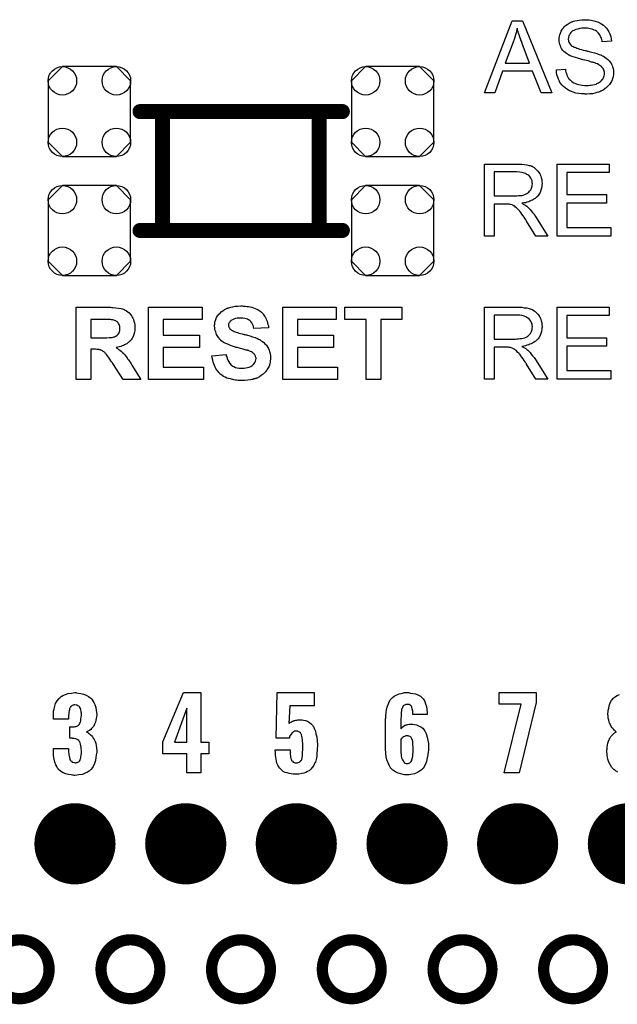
# Model space of a CAD drawing. Extents: x -0.07 to 0.95, y -0.15 to 2.1.
# Tile 14 of 19: x 0.33 to 0.65, y 0.96 to 1.49. Entities that reach past the tile are written whole.
import ezdxf

# ---------------------------------------------------------------- set-up
doc = ezdxf.new("R2010")
doc.units = 0
doc.layers.get('0').update_dxf_attribs({"linetype": 'CONTINUOUS'})
for name, color, linetype in [('gko', 6, 'CONTINUOUS'), ('gto', 2, 'CONTINUOUS'), ('gts', 1, 'CONTINUOUS')]:
    doc.layers.add(name, color=color, linetype=linetype)

# ---------------------------------------------------------------- blocks, each defined once
blk = doc.blocks.new('D40')
at = {"const_width": 0.003}
blk.add_lwpolyline([(-0.0015, 0, 1), (0.0015, 0, 1)], format="xyb", close=True, dxfattribs=at)
blk = doc.blocks.new('D32')
at = {"const_width": 0.004}
blk.add_lwpolyline([(-0.002, 0, 1), (0.002, 0, 1)], format="xyb", close=True, dxfattribs=at)
blk = doc.blocks.new('D111')
blk.add_lwpolyline([(-0.022, 0.0164), (-0.022, -0.0164), (-0.0144, -0.024), (0.0144, -0.024), (0.022, -0.0164), (0.022, 0.0164), (0.0144, 0.024), (-0.0144, 0.024)], close=True)
for centre in [(-0.0144, 0.0164), (0.0144, 0.0164), (-0.0144, -0.0164), (0.0144, -0.0164)]:
    blk.add_circle(centre, 0.0076)
blk = doc.blocks.new('D84')
at = {"const_width": 0.02165}
blk.add_lwpolyline([(-0.010825, 0, 1), (0.010825, 0, 1)], format="xyb", close=True, dxfattribs=at)

msp = doc.modelspace()

# ---------------------------------------------------------------- linework, layer by layer
at = {"layer": 'gko', "color": 6, "const_width": 0.006}
for points in [[(0.3476, 0.9803, 1), (0.3162, 0.9803)], [(0.4067, 0.9803, 1), (0.3753, 0.9803)], [(0.4657, 0.9803, 1), (0.4343, 0.9803)], [(0.5248, 0.9803, 1), (0.4934, 0.9803)], [(0.5839, 0.9803, 1), (0.5525, 0.9803)], [(0.6429, 0.9803, 1), (0.6115, 0.9803)], [(0.3162, 0.9803, 1), (0.3476, 0.9803)], [(0.3753, 0.9803, 1), (0.4067, 0.9803)], [(0.4343, 0.9803, 1), (0.4657, 0.9803)], [(0.4934, 0.9803, 1), (0.5248, 0.9803)], [(0.5525, 0.9803, 1), (0.5839, 0.9803)], [(0.6115, 0.9803, 1), (0.6429, 0.9803)]]:
    msp.add_lwpolyline(points, format="xyb", dxfattribs=at)
for points in [[(0.3476, 0.9803), (0.3476, 0.9803)], [(0.3476, 0.9803), (0.3476, 0.9803)], [(0.3753, 0.9803), (0.3753, 0.9803)], [(0.4067, 0.9803), (0.4067, 0.9803)], [(0.4067, 0.9803), (0.4067, 0.9803)], [(0.4343, 0.9803), (0.4343, 0.9803)], [(0.4657, 0.9803), (0.4657, 0.9803)], [(0.4657, 0.9803), (0.4657, 0.9803)], [(0.4934, 0.9803), (0.4934, 0.9803)], [(0.5248, 0.9803), (0.5248, 0.9803)], [(0.5248, 0.9803), (0.5248, 0.9803)], [(0.5525, 0.9803), (0.5525, 0.9803)], [(0.5839, 0.9803), (0.5839, 0.9803)], [(0.5839, 0.9803), (0.5839, 0.9803)], [(0.6115, 0.9803), (0.6115, 0.9803)], [(0.6429, 0.9803), (0.6429, 0.9803)], [(0.6429, 0.9803), (0.6429, 0.9803)]]:
    msp.add_lwpolyline(points, dxfattribs=at)
at = {"layer": 'gto', "color": 2}
for points in [[(0.6159, 1.4477), (0.6101, 1.4477), (0.6056, 1.4593), (0.5895, 1.4593), (0.5854, 1.4477), (0.58, 1.4477), (0.5947, 1.4861), (0.6002, 1.4861), (0.6159, 1.4477)], [(0.6343, 1.4867), (0.6347, 1.4867), (0.6358, 1.4866), (0.6369, 1.4864), (0.6382, 1.4861), (0.6395, 1.4858), (0.6407, 1.4854), (0.6408, 1.4854), (0.6409, 1.4853), (0.641, 1.4852), (0.6413, 1.4851), (0.6418, 1.4848), (0.6425, 1.4843), (0.6434, 1.4837), (0.6442, 1.483), (0.645, 1.4822), (0.6457, 1.4812), (0.6457, 1.4812), (0.6458, 1.4811), (0.6459, 1.481), (0.646, 1.4808), (0.6463, 1.4802), (0.6466, 1.4795), (0.647, 1.4786), (0.6473, 1.4776), (0.6475, 1.4765), (0.6477, 1.4753), (0.6428, 1.4749), (0.6428, 1.4749), (0.6428, 1.475), (0.6427, 1.4752), (0.6427, 1.4755), (0.6425, 1.4761), (0.6423, 1.4769), (0.6419, 1.4778), (0.6414, 1.4787), (0.6408, 1.4795), (0.6401, 1.4803), (0.6399, 1.4804), (0.6397, 1.4806), (0.6391, 1.4809), (0.6384, 1.4812), (0.6374, 1.4816), (0.6363, 1.4819), (0.6349, 1.4821), (0.6334, 1.4822), (0.6326, 1.4822), (0.6323, 1.4821), (0.6318, 1.4821), (0.6308, 1.482), (0.6297, 1.4817), (0.6286, 1.4815), (0.6276, 1.481), (0.6271, 1.4807), (0.6267, 1.4805), (0.6266, 1.4804), (0.6263, 1.4802), (0.626, 1.4798), (0.6257, 1.4794), (0.6253, 1.4787), (0.625, 1.4781), (0.6247, 1.4773), (0.6246, 1.4764), (0.6246, 1.4763), (0.6246, 1.4761), (0.6247, 1.4757), (0.6248, 1.4753), (0.625, 1.4747), (0.6252, 1.4741), (0.6256, 1.4736), (0.6261, 1.473), (0.6261, 1.473), (0.6264, 1.4728), (0.6266, 1.4726), (0.6268, 1.4725), (0.6272, 1.4724), (0.6276, 1.4721), (0.6281, 1.472), (0.6286, 1.4718), (0.6292, 1.4715), (0.6299, 1.4713), (0.6307, 1.471), (0.6316, 1.4708), (0.6326, 1.4705), (0.6337, 1.4703), (0.6338, 1.4703), (0.634, 1.4702), (0.6343, 1.4701), (0.6347, 1.47), (0.6352, 1.4699), (0.6358, 1.4698), (0.6364, 1.4696), (0.6371, 1.4694), (0.6386, 1.469), (0.6399, 1.4686), (0.6406, 1.4684), (0.6412, 1.4682), (0.6418, 1.468), (0.6422, 1.4678), (0.6423, 1.4678), (0.6424, 1.4678), (0.6425, 1.4676), (0.6428, 1.4675), (0.6434, 1.4672), (0.6441, 1.4668), (0.6449, 1.4661), (0.6458, 1.4655), (0.6465, 1.4647), (0.6472, 1.4639), (0.6473, 1.4638), (0.6475, 1.4635), (0.6477, 1.463), (0.648, 1.4623), (0.6483, 1.4615), (0.6486, 1.4606), (0.6488, 1.4595), (0.6488, 1.4584), (0.6488, 1.4584), (0.6488, 1.4583), (0.6488, 1.4582), (0.6488, 1.4579), (0.6487, 1.4573), (0.6486, 1.4565), (0.6484, 1.4557), (0.6481, 1.4547), (0.6477, 1.4537), (0.647, 1.4527), (0.647, 1.4526), (0.647, 1.4526), (0.6467, 1.4522), (0.6463, 1.4517), (0.6458, 1.4512), (0.645, 1.4505), (0.6442, 1.4498), (0.6432, 1.4491), (0.642, 1.4485), (0.6419, 1.4485), (0.6418, 1.4484), (0.6417, 1.4484), (0.6414, 1.4483), (0.6411, 1.4482), (0.6407, 1.448), (0.6398, 1.4478), (0.6388, 1.4475), (0.6375, 1.4472), (0.6361, 1.4471), (0.6346, 1.447), (0.6337, 1.447), (0.6333, 1.4471), (0.6328, 1.4471), (0.6322, 1.4471), (0.6316, 1.4472), (0.6302, 1.4474), (0.6287, 1.4476), (0.6273, 1.448), (0.6259, 1.4485), (0.6258, 1.4485), (0.6257, 1.4486), (0.6256, 1.4487), (0.6253, 1.4488), (0.6247, 1.4491), (0.6239, 1.4496), (0.623, 1.4503), (0.6221, 1.4511), (0.6212, 1.452), (0.6203, 1.4531), (0.6203, 1.4531), (0.6202, 1.4532), (0.6202, 1.4534), (0.62, 1.4536), (0.6199, 1.4539), (0.6197, 1.4542), (0.6194, 1.455), (0.619, 1.4561), (0.6186, 1.4573), (0.6184, 1.4586), (0.6183, 1.46), (0.6231, 1.4604), (0.6231, 1.4604), (0.6231, 1.4603), (0.6231, 1.4602), (0.6231, 1.4599), (0.6232, 1.4594), (0.6234, 1.4587), (0.6236, 1.458), (0.6238, 1.4572), (0.6242, 1.4564), (0.6246, 1.4557), (0.6247, 1.4556), (0.6248, 1.4554), (0.6251, 1.455), (0.6256, 1.4546), (0.6261, 1.4541), (0.6267, 1.4536), (0.6276, 1.4531), (0.6285, 1.4527), (0.6285, 1.4527), (0.6286, 1.4526), (0.6287, 1.4526), (0.6289, 1.4525), (0.6295, 1.4523), (0.6302, 1.4521), (0.6311, 1.4519), (0.6321, 1.4517), (0.6332, 1.4516), (0.6344, 1.4516), (0.6349, 1.4516), (0.6354, 1.4516), (0.6361, 1.4517), (0.6369, 1.4518), (0.6378, 1.4519), (0.6387, 1.4521), (0.6395, 1.4524), (0.6396, 1.4524), (0.6399, 1.4526), (0.6403, 1.4528), (0.6408, 1.453), (0.6413, 1.4534), (0.6418, 1.4538), (0.6424, 1.4542), (0.6428, 1.4548), (0.6429, 1.4548), (0.643, 1.455), (0.6432, 1.4553), (0.6434, 1.4558), (0.6436, 1.4562), (0.6438, 1.4568), (0.6439, 1.4574), (0.6439, 1.458), (0.6439, 1.4581), (0.6439, 1.4584), (0.6439, 1.4587), (0.6438, 1.4592), (0.6437, 1.4596), (0.6435, 1.4602), (0.6432, 1.4607), (0.6428, 1.4612), (0.6428, 1.4613), (0.6426, 1.4614), (0.6424, 1.4617), (0.642, 1.462), (0.6415, 1.4623), (0.6409, 1.4627), (0.6402, 1.4631), (0.6394, 1.4634), (0.6393, 1.4635), (0.6391, 1.4635), (0.6386, 1.4637), (0.6383, 1.4638), (0.6379, 1.4639), (0.6376, 1.464), (0.6371, 1.4641), (0.6365, 1.4643), (0.6358, 1.4645), (0.6352, 1.4647), (0.6344, 1.4649), (0.6335, 1.4651), (0.6326, 1.4653), (0.6325, 1.4653), (0.6323, 1.4654), (0.6321, 1.4654), (0.6317, 1.4655), (0.6313, 1.4656), (0.6308, 1.4658), (0.6297, 1.4661), (0.6285, 1.4665), (0.6272, 1.4669), (0.6261, 1.4673), (0.6256, 1.4675), (0.6251, 1.4677), (0.6251, 1.4677), (0.625, 1.4678), (0.6247, 1.468), (0.6242, 1.4683), (0.6236, 1.4687), (0.623, 1.4692), (0.6223, 1.4698), (0.6216, 1.4705), (0.6211, 1.4713), (0.621, 1.4714), (0.6208, 1.4717), (0.6206, 1.4721), (0.6204, 1.4727), (0.6202, 1.4734), (0.62, 1.4743), (0.6198, 1.4751), (0.6197, 1.4761), (0.6197, 1.4761), (0.6197, 1.4762), (0.6197, 1.4764), (0.6197, 1.4766), (0.6198, 1.4771), (0.62, 1.4779), (0.6201, 1.4787), (0.6204, 1.4796), (0.6208, 1.4806), (0.6213, 1.4815), (0.6213, 1.4816), (0.6214, 1.4816), (0.6217, 1.482), (0.6221, 1.4824), (0.6226, 1.483), (0.6232, 1.4836), (0.6241, 1.4842), (0.6251, 1.4849), (0.6262, 1.4854), (0.6262, 1.4854), (0.6263, 1.4855), (0.6265, 1.4855), (0.6267, 1.4856), (0.627, 1.4857), (0.6274, 1.4859), (0.6282, 1.4861), (0.6293, 1.4863), (0.6305, 1.4865), (0.6318, 1.4867), (0.6332, 1.4867), (0.6339, 1.4867), (0.6343, 1.4867)], [(0.5973, 1.4821), (0.5973, 1.482), (0.5973, 1.4819), (0.5973, 1.4817), (0.5971, 1.4815), (0.5971, 1.4811), (0.597, 1.4807), (0.5968, 1.4797), (0.5965, 1.4786), (0.5961, 1.4774), (0.5957, 1.4761), (0.5952, 1.4747), (0.591, 1.4635), (0.604, 1.4635), (0.6, 1.474), (0.6, 1.4741), (0.6, 1.4743), (0.5999, 1.4745), (0.5998, 1.4749), (0.5996, 1.4753), (0.5994, 1.4757), (0.5993, 1.4763), (0.599, 1.4769), (0.5986, 1.4781), (0.5981, 1.4795), (0.5977, 1.4808), (0.5973, 1.4821)], [(0.5983, 1.4097), (0.5988, 1.4097), (0.5999, 1.4096), (0.6011, 1.4095), (0.6025, 1.4093), (0.6037, 1.409), (0.6043, 1.4089), (0.6048, 1.4087), (0.6049, 1.4087), (0.6049, 1.4086), (0.6053, 1.4085), (0.6058, 1.4082), (0.6064, 1.4079), (0.607, 1.4074), (0.6077, 1.4067), (0.6084, 1.4059), (0.6091, 1.405), (0.6091, 1.405), (0.6091, 1.4049), (0.6094, 1.4046), (0.6096, 1.404), (0.6099, 1.4033), (0.6102, 1.4025), (0.6105, 1.4015), (0.6106, 1.4004), (0.6107, 1.3993), (0.6107, 1.3992), (0.6107, 1.3991), (0.6107, 1.3989), (0.6106, 1.3986), (0.6106, 1.3982), (0.6106, 1.3978), (0.6104, 1.3969), (0.61, 1.3958), (0.6096, 1.3946), (0.6089, 1.3934), (0.6085, 1.3929), (0.608, 1.3923), (0.608, 1.3923), (0.6079, 1.3922), (0.6077, 1.392), (0.6075, 1.3919), (0.6072, 1.3916), (0.6069, 1.3914), (0.6065, 1.3911), (0.606, 1.3908), (0.6055, 1.3905), (0.6049, 1.3903), (0.6042, 1.3899), (0.6035, 1.3896), (0.6026, 1.3894), (0.6018, 1.3891), (0.6009, 1.389), (0.5999, 1.3888), (0.6, 1.3888), (0.6002, 1.3886), (0.6005, 1.3884), (0.601, 1.3882), (0.602, 1.3876), (0.6025, 1.3872), (0.6029, 1.3869), (0.603, 1.3868), (0.6033, 1.3865), (0.6038, 1.386), (0.6043, 1.3855), (0.6049, 1.3847), (0.6056, 1.3839), (0.6064, 1.3829), (0.6071, 1.3818), (0.6137, 1.3713), (0.6074, 1.3713), (0.6024, 1.3793), (0.6024, 1.3794), (0.6023, 1.3795), (0.6021, 1.3797), (0.602, 1.3799), (0.6016, 1.3805), (0.6011, 1.3813), (0.6005, 1.3821), (0.5999, 1.383), (0.5993, 1.3838), (0.5987, 1.3846), (0.5986, 1.3847), (0.5985, 1.3849), (0.5982, 1.3852), (0.5978, 1.3856), (0.597, 1.3864), (0.5965, 1.3868), (0.5961, 1.3872), (0.596, 1.3872), (0.5959, 1.3873), (0.5957, 1.3874), (0.5954, 1.3875), (0.595, 1.3877), (0.5947, 1.3879), (0.5938, 1.3881), (0.5937, 1.3881), (0.5936, 1.3882), (0.5934, 1.3882), (0.5931, 1.3883), (0.5927, 1.3883), (0.5923, 1.3883), (0.5917, 1.3884), (0.5851, 1.3884), (0.5851, 1.3713), (0.58, 1.3713), (0.58, 1.4097), (0.5978, 1.4097), (0.5983, 1.4097)], [(0.6465, 1.4052), (0.6238, 1.4052), (0.6238, 1.3935), (0.6451, 1.3935), (0.6451, 1.3889), (0.6238, 1.3889), (0.6238, 1.3759), (0.6474, 1.3759), (0.6474, 1.3713), (0.6187, 1.3713), (0.6187, 1.4097), (0.6465, 1.4097), (0.6465, 1.4052)], [(0.5972, 1.4055), (0.5851, 1.4055), (0.5851, 1.3928), (0.5965, 1.3928), (0.5972, 1.3928), (0.598, 1.3929), (0.5989, 1.3929), (0.5998, 1.393), (0.6006, 1.3932), (0.6014, 1.3934), (0.6015, 1.3935), (0.6018, 1.3936), (0.6021, 1.3938), (0.6025, 1.394), (0.603, 1.3943), (0.6035, 1.3947), (0.604, 1.3952), (0.6044, 1.3958), (0.6045, 1.3958), (0.6046, 1.396), (0.6048, 1.3964), (0.605, 1.3968), (0.6051, 1.3973), (0.6053, 1.3979), (0.6054, 1.3985), (0.6055, 1.3992), (0.6055, 1.3993), (0.6055, 1.3993), (0.6054, 1.3996), (0.6054, 1.4001), (0.6053, 1.4008), (0.605, 1.4015), (0.6046, 1.4022), (0.6041, 1.403), (0.6035, 1.4037), (0.6034, 1.4037), (0.6031, 1.404), (0.6026, 1.4042), (0.6019, 1.4046), (0.6011, 1.4049), (0.6, 1.4052), (0.5987, 1.4054), (0.5972, 1.4055)], [(0.4511, 1.334), (0.4517, 1.334), (0.4524, 1.3339), (0.4531, 1.3338), (0.454, 1.3337), (0.4557, 1.3333), (0.4566, 1.333), (0.4575, 1.3327), (0.4584, 1.3324), (0.4592, 1.3319), (0.46, 1.3314), (0.4607, 1.3309), (0.4608, 1.3308), (0.4609, 1.3307), (0.4611, 1.3305), (0.4613, 1.3303), (0.4616, 1.33), (0.4619, 1.3296), (0.4622, 1.3291), (0.4626, 1.3286), (0.463, 1.328), (0.4633, 1.3274), (0.4636, 1.3267), (0.4639, 1.3259), (0.4642, 1.3251), (0.4644, 1.3242), (0.4646, 1.3234), (0.4646, 1.3224), (0.4568, 1.3221), (0.4568, 1.3221), (0.4568, 1.3222), (0.4567, 1.3226), (0.4566, 1.3231), (0.4564, 1.3237), (0.4561, 1.3244), (0.4557, 1.3251), (0.4552, 1.3257), (0.4547, 1.3263), (0.4546, 1.3264), (0.4544, 1.3265), (0.454, 1.3267), (0.4535, 1.327), (0.4528, 1.3272), (0.452, 1.3274), (0.451, 1.3276), (0.4498, 1.3276), (0.4492, 1.3276), (0.4486, 1.3276), (0.4479, 1.3275), (0.4471, 1.3273), (0.4462, 1.327), (0.4454, 1.3267), (0.4446, 1.3262), (0.4445, 1.3261), (0.4444, 1.326), (0.4442, 1.3259), (0.444, 1.3256), (0.4438, 1.3252), (0.4435, 1.3248), (0.4434, 1.3244), (0.4434, 1.3238), (0.4434, 1.3237), (0.4434, 1.3236), (0.4434, 1.3233), (0.4435, 1.323), (0.4436, 1.3226), (0.4438, 1.3223), (0.4441, 1.3219), (0.4445, 1.3215), (0.4445, 1.3214), (0.4448, 1.3213), (0.445, 1.3211), (0.4453, 1.321), (0.4455, 1.3209), (0.4459, 1.3207), (0.4464, 1.3205), (0.4469, 1.3203), (0.4475, 1.3201), (0.4481, 1.3199), (0.4489, 1.3196), (0.4497, 1.3194), (0.4506, 1.3192), (0.4516, 1.3189), (0.4516, 1.3189), (0.4519, 1.3189), (0.4521, 1.3188), (0.4525, 1.3187), (0.453, 1.3186), (0.4535, 1.3184), (0.4541, 1.3183), (0.4547, 1.3181), (0.4561, 1.3176), (0.4575, 1.3172), (0.4588, 1.3167), (0.4593, 1.3164), (0.4599, 1.3161), (0.46, 1.3161), (0.46, 1.3161), (0.4603, 1.3159), (0.4608, 1.3155), (0.4615, 1.3151), (0.4621, 1.3145), (0.4628, 1.3139), (0.4636, 1.3131), (0.4642, 1.3122), (0.4642, 1.3121), (0.4644, 1.3118), (0.4647, 1.3113), (0.465, 1.3105), (0.4652, 1.3097), (0.4655, 1.3086), (0.4657, 1.3074), (0.4657, 1.3061), (0.4657, 1.306), (0.4657, 1.3059), (0.4657, 1.3058), (0.4657, 1.3055), (0.4657, 1.3053), (0.4656, 1.3049), (0.4655, 1.3041), (0.4653, 1.3031), (0.465, 1.302), (0.4645, 1.301), (0.4638, 1.2999), (0.4638, 1.2998), (0.4637, 1.2998), (0.4635, 1.2994), (0.4631, 1.2989), (0.4625, 1.2983), (0.4618, 1.2976), (0.4608, 1.2969), (0.4598, 1.2962), (0.4586, 1.2956), (0.4586, 1.2956), (0.4585, 1.2956), (0.4583, 1.2955), (0.458, 1.2954), (0.4577, 1.2953), (0.4573, 1.2952), (0.4568, 1.2951), (0.4563, 1.2949), (0.4557, 1.2948), (0.4551, 1.2947), (0.4537, 1.2944), (0.4521, 1.2943), (0.4503, 1.2942), (0.4496, 1.2942), (0.4491, 1.2943), (0.4485, 1.2943), (0.4478, 1.2944), (0.447, 1.2945), (0.4462, 1.2947), (0.4444, 1.2951), (0.4434, 1.2953), (0.4425, 1.2956), (0.4416, 1.296), (0.4407, 1.2964), (0.4399, 1.2969), (0.4391, 1.2976), (0.439, 1.2976), (0.4389, 1.2977), (0.4387, 1.2979), (0.4385, 1.2982), (0.4381, 1.2986), (0.4378, 1.299), (0.4374, 1.2995), (0.437, 1.3001), (0.4366, 1.3007), (0.4363, 1.3014), (0.4359, 1.3023), (0.4355, 1.3032), (0.4352, 1.3041), (0.4349, 1.3052), (0.4346, 1.3063), (0.4345, 1.3074), (0.442, 1.3082), (0.442, 1.3081), (0.4421, 1.308), (0.4421, 1.3078), (0.4421, 1.3075), (0.4424, 1.3069), (0.4426, 1.306), (0.443, 1.3051), (0.4435, 1.3042), (0.444, 1.3033), (0.4448, 1.3025), (0.4449, 1.3025), (0.4451, 1.3023), (0.4456, 1.302), (0.4462, 1.3017), (0.4471, 1.3013), (0.448, 1.301), (0.4491, 1.3008), (0.4504, 1.3008), (0.451, 1.3008), (0.4517, 1.3009), (0.4525, 1.301), (0.4534, 1.3012), (0.4544, 1.3014), (0.4552, 1.3018), (0.456, 1.3023), (0.4561, 1.3024), (0.4563, 1.3026), (0.4566, 1.3029), (0.457, 1.3034), (0.4573, 1.3039), (0.4577, 1.3046), (0.4579, 1.3053), (0.458, 1.306), (0.458, 1.3061), (0.458, 1.3063), (0.4579, 1.3065), (0.4578, 1.3069), (0.4577, 1.3072), (0.4576, 1.3076), (0.4574, 1.308), (0.4571, 1.3084), (0.4571, 1.3084), (0.457, 1.3085), (0.4568, 1.3087), (0.4565, 1.3089), (0.4561, 1.3092), (0.4556, 1.3095), (0.4551, 1.3098), (0.4544, 1.31), (0.4543, 1.31), (0.4541, 1.3102), (0.4537, 1.3103), (0.4534, 1.3104), (0.4531, 1.3104), (0.4527, 1.3105), (0.4522, 1.3107), (0.4517, 1.3108), (0.4512, 1.311), (0.4505, 1.3111), (0.4498, 1.3113), (0.449, 1.3115), (0.4481, 1.3118), (0.4481, 1.3118), (0.4479, 1.3118), (0.4475, 1.3119), (0.4471, 1.312), (0.4466, 1.3122), (0.446, 1.3124), (0.4454, 1.3126), (0.4447, 1.3128), (0.4433, 1.3134), (0.4419, 1.314), (0.4411, 1.3144), (0.4405, 1.3148), (0.4399, 1.3151), (0.4394, 1.3155), (0.4394, 1.3156), (0.4393, 1.3157), (0.4391, 1.3159), (0.4389, 1.3161), (0.4386, 1.3164), (0.4383, 1.3168), (0.438, 1.3172), (0.4377, 1.3177), (0.437, 1.3189), (0.4365, 1.3202), (0.4363, 1.3209), (0.4361, 1.3216), (0.436, 1.3225), (0.4359, 1.3233), (0.4359, 1.3234), (0.4359, 1.3234), (0.4359, 1.3236), (0.4359, 1.3238), (0.436, 1.3244), (0.4361, 1.3251), (0.4363, 1.3259), (0.4366, 1.3269), (0.437, 1.3279), (0.4375, 1.3288), (0.4375, 1.3289), (0.4376, 1.3289), (0.4379, 1.3292), (0.4382, 1.3297), (0.4388, 1.3302), (0.4394, 1.3309), (0.4403, 1.3315), (0.4412, 1.3321), (0.4423, 1.3327), (0.4424, 1.3327), (0.4425, 1.3327), (0.4426, 1.3328), (0.4429, 1.3329), (0.4432, 1.333), (0.4435, 1.3331), (0.444, 1.3332), (0.4445, 1.3334), (0.4456, 1.3336), (0.4469, 1.3339), (0.4483, 1.334), (0.4499, 1.3341), (0.4506, 1.3341), (0.4511, 1.334)], [(0.3798, 1.3333), (0.3804, 1.3333), (0.381, 1.3332), (0.3818, 1.3332), (0.3832, 1.3331), (0.3847, 1.3329), (0.3861, 1.3326), (0.3867, 1.3325), (0.3873, 1.3323), (0.3873, 1.3323), (0.3874, 1.3322), (0.3877, 1.3321), (0.3882, 1.3318), (0.3889, 1.3315), (0.3896, 1.3309), (0.3903, 1.3303), (0.391, 1.3295), (0.3917, 1.3286), (0.3917, 1.3285), (0.3917, 1.3285), (0.3919, 1.3283), (0.392, 1.3281), (0.3922, 1.3276), (0.3926, 1.3269), (0.3929, 1.326), (0.3931, 1.325), (0.3934, 1.3238), (0.3934, 1.3226), (0.3934, 1.3225), (0.3934, 1.3224), (0.3934, 1.3221), (0.3934, 1.3219), (0.3934, 1.3215), (0.3933, 1.3211), (0.3931, 1.3201), (0.3928, 1.3189), (0.3924, 1.3178), (0.3917, 1.3165), (0.3913, 1.316), (0.3909, 1.3154), (0.3908, 1.3154), (0.3907, 1.3153), (0.3906, 1.3151), (0.3904, 1.315), (0.3901, 1.3148), (0.3898, 1.3145), (0.3894, 1.3142), (0.389, 1.3139), (0.3885, 1.3136), (0.3879, 1.3133), (0.3873, 1.313), (0.3866, 1.3128), (0.3858, 1.3125), (0.385, 1.3123), (0.3842, 1.312), (0.3833, 1.3119), (0.3833, 1.3119), (0.3834, 1.3118), (0.3837, 1.3116), (0.3841, 1.3113), (0.3847, 1.3109), (0.3854, 1.3104), (0.386, 1.3099), (0.3868, 1.3093), (0.3874, 1.3087), (0.3874, 1.3086), (0.3877, 1.3083), (0.388, 1.3079), (0.3885, 1.3072), (0.3892, 1.3064), (0.3895, 1.3058), (0.3899, 1.3053), (0.3904, 1.3047), (0.3908, 1.304), (0.3913, 1.3032), (0.3918, 1.3024), (0.3965, 1.2949), (0.3872, 1.2949), (0.3816, 1.3033), (0.3816, 1.3033), (0.3815, 1.3035), (0.3814, 1.3037), (0.3811, 1.304), (0.3809, 1.3043), (0.3806, 1.3048), (0.38, 1.3057), (0.3793, 1.3067), (0.3787, 1.3075), (0.378, 1.3084), (0.3778, 1.3087), (0.3775, 1.3089), (0.3775, 1.309), (0.3774, 1.3091), (0.3772, 1.3093), (0.3769, 1.3096), (0.3765, 1.3098), (0.3761, 1.3101), (0.3757, 1.3103), (0.3752, 1.3105), (0.3752, 1.3105), (0.375, 1.3106), (0.3747, 1.3107), (0.3743, 1.3108), (0.3737, 1.3109), (0.373, 1.3109), (0.3723, 1.311), (0.3698, 1.311), (0.3698, 1.2949), (0.362, 1.2949), (0.362, 1.3334), (0.3793, 1.3334), (0.3798, 1.3333)], [(0.4292, 1.3269), (0.4085, 1.3269), (0.4085, 1.3184), (0.4278, 1.3184), (0.4278, 1.3119), (0.4085, 1.3119), (0.4085, 1.3014), (0.4299, 1.3014), (0.4299, 1.2949), (0.4007, 1.2949), (0.4007, 1.3334), (0.4292, 1.3334), (0.4292, 1.3269)], [(0.5008, 1.3269), (0.4801, 1.3269), (0.4801, 1.3184), (0.4994, 1.3184), (0.4994, 1.3119), (0.4801, 1.3119), (0.4801, 1.3014), (0.5015, 1.3014), (0.5015, 1.2949), (0.4723, 1.2949), (0.4723, 1.3334), (0.5008, 1.3334), (0.5008, 1.3269)], [(0.5359, 1.3269), (0.5246, 1.3269), (0.5246, 1.2949), (0.5168, 1.2949), (0.5168, 1.3269), (0.5054, 1.3269), (0.5054, 1.3334), (0.5359, 1.3334), (0.5359, 1.3269)], [(0.5983, 1.3334), (0.5988, 1.3334), (0.5999, 1.3333), (0.6011, 1.3331), (0.6025, 1.333), (0.6037, 1.3327), (0.6043, 1.3325), (0.6048, 1.3324), (0.6049, 1.3324), (0.6049, 1.3323), (0.6053, 1.3321), (0.6058, 1.3319), (0.6064, 1.3315), (0.607, 1.331), (0.6077, 1.3304), (0.6084, 1.3296), (0.6091, 1.3287), (0.6091, 1.3286), (0.6091, 1.3286), (0.6094, 1.3282), (0.6096, 1.3277), (0.6099, 1.327), (0.6102, 1.3261), (0.6105, 1.3251), (0.6106, 1.3241), (0.6107, 1.3229), (0.6107, 1.3229), (0.6107, 1.3227), (0.6107, 1.3225), (0.6106, 1.3223), (0.6106, 1.3219), (0.6106, 1.3215), (0.6104, 1.3205), (0.61, 1.3194), (0.6096, 1.3183), (0.6089, 1.3171), (0.6085, 1.3165), (0.608, 1.316), (0.608, 1.3159), (0.6079, 1.3159), (0.6077, 1.3157), (0.6075, 1.3155), (0.6072, 1.3153), (0.6069, 1.3151), (0.6065, 1.3148), (0.606, 1.3145), (0.6055, 1.3142), (0.6049, 1.3139), (0.6042, 1.3136), (0.6035, 1.3133), (0.6026, 1.3131), (0.6018, 1.3128), (0.6009, 1.3126), (0.5999, 1.3125), (0.6, 1.3124), (0.6002, 1.3123), (0.6005, 1.3121), (0.601, 1.3119), (0.602, 1.3113), (0.6025, 1.3109), (0.6029, 1.3105), (0.603, 1.3104), (0.6033, 1.3102), (0.6038, 1.3097), (0.6043, 1.3092), (0.6049, 1.3084), (0.6056, 1.3075), (0.6064, 1.3065), (0.6071, 1.3054), (0.6137, 1.295), (0.6074, 1.295), (0.6024, 1.303), (0.6024, 1.303), (0.6023, 1.3032), (0.6021, 1.3033), (0.602, 1.3035), (0.6016, 1.3042), (0.6011, 1.3049), (0.6005, 1.3058), (0.5999, 1.3067), (0.5993, 1.3075), (0.5987, 1.3083), (0.5986, 1.3083), (0.5985, 1.3085), (0.5982, 1.3089), (0.5978, 1.3093), (0.597, 1.3101), (0.5965, 1.3105), (0.5961, 1.3108), (0.596, 1.3109), (0.5959, 1.3109), (0.5957, 1.311), (0.5954, 1.3112), (0.595, 1.3114), (0.5947, 1.3115), (0.5938, 1.3118), (0.5937, 1.3118), (0.5936, 1.3119), (0.5934, 1.3119), (0.5931, 1.3119), (0.5927, 1.312), (0.5923, 1.312), (0.5917, 1.312), (0.5851, 1.312), (0.5851, 1.295), (0.58, 1.295), (0.58, 1.3334), (0.5978, 1.3334), (0.5983, 1.3334)], [(0.5972, 1.3291), (0.5851, 1.3291), (0.5851, 1.3164), (0.5965, 1.3164), (0.5972, 1.3165), (0.598, 1.3165), (0.5989, 1.3166), (0.5998, 1.3167), (0.6006, 1.3169), (0.6014, 1.3171), (0.6015, 1.3171), (0.6018, 1.3173), (0.6021, 1.3174), (0.6025, 1.3176), (0.603, 1.318), (0.6035, 1.3184), (0.604, 1.3189), (0.6044, 1.3194), (0.6045, 1.3195), (0.6046, 1.3197), (0.6048, 1.32), (0.605, 1.3205), (0.6051, 1.321), (0.6053, 1.3215), (0.6054, 1.3222), (0.6055, 1.3229), (0.6055, 1.3229), (0.6055, 1.323), (0.6054, 1.3233), (0.6054, 1.3238), (0.6053, 1.3245), (0.605, 1.3251), (0.6046, 1.3259), (0.6041, 1.3266), (0.6035, 1.3274), (0.6034, 1.3274), (0.6031, 1.3276), (0.6026, 1.3279), (0.6019, 1.3282), (0.6011, 1.3286), (0.6, 1.3289), (0.5987, 1.3291), (0.5972, 1.3291)], [(0.6465, 1.3289), (0.6238, 1.3289), (0.6238, 1.3171), (0.6451, 1.3171), (0.6451, 1.3126), (0.6238, 1.3126), (0.6238, 1.2996), (0.6474, 1.2996), (0.6474, 1.295), (0.6187, 1.295), (0.6187, 1.3334), (0.6465, 1.3334), (0.6465, 1.3289)], [(0.3787, 1.3269), (0.3698, 1.3269), (0.3698, 1.3171), (0.3773, 1.3171), (0.3784, 1.3171), (0.3796, 1.3172), (0.3808, 1.3173), (0.3813, 1.3173), (0.3817, 1.3174), (0.3821, 1.3175), (0.3824, 1.3175), (0.3825, 1.3175), (0.3826, 1.3176), (0.3829, 1.3178), (0.3832, 1.3179), (0.3839, 1.3184), (0.3843, 1.3188), (0.3846, 1.3191), (0.3846, 1.3192), (0.3847, 1.3194), (0.3849, 1.3196), (0.385, 1.3199), (0.3851, 1.3204), (0.3853, 1.3209), (0.3854, 1.3214), (0.3854, 1.322), (0.3854, 1.3221), (0.3854, 1.3224), (0.3854, 1.3227), (0.3853, 1.3231), (0.3851, 1.3236), (0.385, 1.3241), (0.3847, 1.3247), (0.3844, 1.3251), (0.3843, 1.3252), (0.3842, 1.3254), (0.3839, 1.3255), (0.3836, 1.3258), (0.3832, 1.3261), (0.3827, 1.3263), (0.3821, 1.3265), (0.3814, 1.3267), (0.3814, 1.3267), (0.3812, 1.3267), (0.3809, 1.3267), (0.3804, 1.3268), (0.3791, 1.3268), (0.3787, 1.3269)], [(0.3623, 1.1277), (0.3633, 1.1276), (0.3645, 1.1274), (0.3659, 1.127), (0.3673, 1.1265), (0.3686, 1.1258), (0.3699, 1.1248), (0.37, 1.1246), (0.3704, 1.1243), (0.3709, 1.1235), (0.3715, 1.1226), (0.372, 1.1214), (0.3725, 1.1199), (0.3728, 1.1183), (0.373, 1.1163), (0.373, 1.1161), (0.373, 1.1157), (0.3729, 1.1149), (0.3728, 1.1141), (0.3725, 1.1131), (0.3723, 1.1121), (0.3719, 1.111), (0.3714, 1.11), (0.3713, 1.1099), (0.3711, 1.1096), (0.3708, 1.1092), (0.3703, 1.1087), (0.3698, 1.1082), (0.3691, 1.1077), (0.3683, 1.1073), (0.3675, 1.1069), (0.3675, 1.1069), (0.3677, 1.1068), (0.368, 1.1067), (0.3683, 1.1065), (0.3687, 1.1062), (0.3692, 1.1058), (0.3697, 1.1054), (0.3702, 1.1049), (0.3707, 1.1043), (0.3712, 1.1036), (0.3717, 1.1028), (0.3721, 1.1018), (0.3725, 1.1008), (0.3727, 1.0995), (0.3729, 1.0983), (0.373, 1.0968), (0.373, 1.0967), (0.373, 1.0965), (0.373, 1.0962), (0.373, 1.0958), (0.3729, 1.0953), (0.3728, 1.0946), (0.3726, 1.0933), (0.3723, 1.0917), (0.3718, 1.0901), (0.3711, 1.0885), (0.3702, 1.0871), (0.37, 1.0869), (0.3697, 1.0866), (0.369, 1.086), (0.3681, 1.0854), (0.3669, 1.0848), (0.3654, 1.0842), (0.3635, 1.0839), (0.3615, 1.0837), (0.3609, 1.0837), (0.3605, 1.0838), (0.36, 1.0838), (0.3594, 1.0839), (0.358, 1.0841), (0.3565, 1.0845), (0.3551, 1.0851), (0.3537, 1.0859), (0.3525, 1.087), (0.3525, 1.0872), (0.3521, 1.0876), (0.3517, 1.0884), (0.3512, 1.0894), (0.3507, 1.0908), (0.3503, 1.0924), (0.35, 1.0943), (0.3499, 1.0965), (0.3499, 1.098), (0.358, 1.098), (0.358, 1.0966), (0.358, 1.0964), (0.358, 1.0961), (0.3581, 1.0954), (0.3582, 1.0948), (0.3585, 1.0932), (0.3586, 1.0924), (0.3589, 1.0918), (0.3589, 1.0918), (0.359, 1.0916), (0.3592, 1.0914), (0.3595, 1.0912), (0.3599, 1.0908), (0.3603, 1.0907), (0.3609, 1.0905), (0.3615, 1.0904), (0.3619, 1.0904), (0.3622, 1.0905), (0.3626, 1.0906), (0.363, 1.0908), (0.3635, 1.091), (0.3639, 1.0913), (0.3641, 1.0918), (0.3641, 1.0919), (0.3642, 1.0921), (0.3644, 1.0925), (0.3645, 1.093), (0.3646, 1.0937), (0.3647, 1.0945), (0.3648, 1.0954), (0.3648, 1.0966), (0.3648, 1.0968), (0.3648, 1.0972), (0.3647, 1.0978), (0.3647, 1.0986), (0.3644, 1.1003), (0.3641, 1.1011), (0.3638, 1.1018), (0.3637, 1.1018), (0.3636, 1.102), (0.3634, 1.1023), (0.363, 1.1026), (0.3625, 1.1029), (0.3618, 1.1032), (0.361, 1.1033), (0.3601, 1.1034), (0.36, 1.1034), (0.3599, 1.1035), (0.3586, 1.1035), (0.3586, 1.1095), (0.3604, 1.1095), (0.3609, 1.1096), (0.3615, 1.1097), (0.3621, 1.1098), (0.3627, 1.1101), (0.3633, 1.1104), (0.3637, 1.1109), (0.3638, 1.111), (0.3639, 1.1112), (0.364, 1.1116), (0.3643, 1.1121), (0.3645, 1.1128), (0.3646, 1.1137), (0.3647, 1.1147), (0.3648, 1.1158), (0.3648, 1.1159), (0.3648, 1.1163), (0.3648, 1.1168), (0.3647, 1.1174), (0.3645, 1.1188), (0.3643, 1.1193), (0.364, 1.1199), (0.364, 1.12), (0.3639, 1.1202), (0.3637, 1.1203), (0.3635, 1.1206), (0.363, 1.1208), (0.3626, 1.1211), (0.362, 1.1212), (0.3614, 1.1213), (0.361, 1.1213), (0.3607, 1.1212), (0.3604, 1.1211), (0.3599, 1.1209), (0.3595, 1.1206), (0.3591, 1.1203), (0.3588, 1.1198), (0.3588, 1.1197), (0.3587, 1.1195), (0.3585, 1.1192), (0.3585, 1.1187), (0.3583, 1.1181), (0.3582, 1.1174), (0.3581, 1.1166), (0.358, 1.1156), (0.358, 1.1137), (0.3499, 1.1137), (0.3499, 1.116), (0.3499, 1.1161), (0.3499, 1.1163), (0.3499, 1.1165), (0.35, 1.1169), (0.35, 1.1174), (0.35, 1.1179), (0.3503, 1.1192), (0.3506, 1.1206), (0.3511, 1.122), (0.3519, 1.1234), (0.3529, 1.1247), (0.353, 1.1248), (0.3535, 1.1252), (0.3541, 1.1257), (0.355, 1.1263), (0.3563, 1.1268), (0.3577, 1.1273), (0.3595, 1.1276), (0.3614, 1.1278), (0.3619, 1.1278), (0.3623, 1.1277)], [(0.4285, 1.1014), (0.4328, 1.1014), (0.4328, 1.0952), (0.4285, 1.0952), (0.4285, 1.0851), (0.4211, 1.0851), (0.4211, 1.0952), (0.4082, 1.0952), (0.4082, 1.1016), (0.4193, 1.1279), (0.4285, 1.1279), (0.4285, 1.1014)], [(0.489, 1.1207), (0.476, 1.1207), (0.4755, 1.1114), (0.4755, 1.1114), (0.4755, 1.1113), (0.4755, 1.1114), (0.4757, 1.1115), (0.4761, 1.1118), (0.4764, 1.1121), (0.4769, 1.1123), (0.4774, 1.1126), (0.478, 1.1128), (0.4781, 1.1128), (0.4784, 1.1129), (0.4787, 1.113), (0.4792, 1.1132), (0.4798, 1.1132), (0.4804, 1.1133), (0.4819, 1.1134), (0.4824, 1.1134), (0.4827, 1.1133), (0.4834, 1.1132), (0.4844, 1.113), (0.4855, 1.1126), (0.4866, 1.1119), (0.4876, 1.111), (0.4881, 1.1105), (0.4885, 1.1098), (0.4886, 1.1097), (0.4889, 1.1092), (0.4893, 1.1084), (0.4897, 1.1072), (0.49, 1.1059), (0.4904, 1.1042), (0.4907, 1.1022), (0.4908, 1.0999), (0.4908, 1.0998), (0.4908, 1.0997), (0.4908, 1.0994), (0.4908, 1.0991), (0.4907, 1.0982), (0.4907, 1.097), (0.4905, 1.0957), (0.4904, 1.0942), (0.4902, 1.0928), (0.4899, 1.0915), (0.4899, 1.0913), (0.4897, 1.0909), (0.4894, 1.0903), (0.4891, 1.0896), (0.4886, 1.0887), (0.488, 1.0879), (0.4873, 1.087), (0.4864, 1.0862), (0.4864, 1.0862), (0.4859, 1.0859), (0.4854, 1.0857), (0.4846, 1.0853), (0.4836, 1.0849), (0.4824, 1.0847), (0.4809, 1.0844), (0.4793, 1.0843), (0.4785, 1.0843), (0.4778, 1.0844), (0.4768, 1.0845), (0.4757, 1.0847), (0.4746, 1.085), (0.4735, 1.0853), (0.4725, 1.0858), (0.4724, 1.0859), (0.4721, 1.0862), (0.4717, 1.0865), (0.4712, 1.087), (0.4707, 1.0876), (0.4701, 1.0883), (0.4696, 1.0892), (0.4692, 1.0902), (0.4692, 1.0904), (0.469, 1.0907), (0.4689, 1.0914), (0.4688, 1.0922), (0.4686, 1.0932), (0.4684, 1.0945), (0.4684, 1.0958), (0.4683, 1.0974), (0.4762, 1.0974), (0.4762, 1.0972), (0.4762, 1.0968), (0.4762, 1.0962), (0.4763, 1.0953), (0.4764, 1.0936), (0.4766, 1.0927), (0.4769, 1.092), (0.4769, 1.0919), (0.477, 1.0917), (0.4772, 1.0915), (0.4775, 1.0912), (0.4779, 1.0908), (0.4784, 1.0906), (0.4789, 1.0904), (0.4796, 1.0903), (0.4799, 1.0903), (0.4802, 1.0904), (0.4805, 1.0905), (0.4813, 1.0908), (0.4816, 1.0911), (0.4819, 1.0914), (0.4819, 1.0915), (0.482, 1.0916), (0.4822, 1.0918), (0.4824, 1.0922), (0.4826, 1.0931), (0.4829, 1.0942), (0.4829, 1.0943), (0.4829, 1.0946), (0.4829, 1.095), (0.4829, 1.0956), (0.4829, 1.0963), (0.483, 1.0972), (0.483, 1.0983), (0.483, 1.0996), (0.483, 1.0997), (0.483, 1.0997), (0.483, 1.1002), (0.483, 1.1009), (0.4829, 1.1017), (0.4829, 1.1027), (0.4827, 1.1037), (0.4825, 1.1046), (0.4823, 1.1054), (0.4823, 1.1055), (0.4821, 1.1057), (0.4819, 1.106), (0.4817, 1.1064), (0.4813, 1.1067), (0.4808, 1.107), (0.4801, 1.1072), (0.4794, 1.1073), (0.4793, 1.1073), (0.4789, 1.1072), (0.4784, 1.1072), (0.4779, 1.1068), (0.4773, 1.1064), (0.4767, 1.1057), (0.4761, 1.1047), (0.4759, 1.1042), (0.4758, 1.1035), (0.4687, 1.1035), (0.4693, 1.1278), (0.489, 1.1278), (0.489, 1.1207)], [(0.5404, 1.1276), (0.5417, 1.1274), (0.5431, 1.1271), (0.5444, 1.1266), (0.5457, 1.1259), (0.5467, 1.125), (0.5468, 1.1249), (0.5472, 1.1245), (0.5476, 1.1239), (0.5481, 1.123), (0.5485, 1.1219), (0.5489, 1.1205), (0.5492, 1.1189), (0.5493, 1.1169), (0.5494, 1.1162), (0.5417, 1.1162), (0.5417, 1.1164), (0.5417, 1.1167), (0.5417, 1.1172), (0.5416, 1.1179), (0.5414, 1.1192), (0.5412, 1.1199), (0.5411, 1.1204), (0.5411, 1.1204), (0.541, 1.1205), (0.5408, 1.1207), (0.5406, 1.1209), (0.5402, 1.1212), (0.5398, 1.1214), (0.5393, 1.1214), (0.5387, 1.1215), (0.5384, 1.1215), (0.5379, 1.1214), (0.5372, 1.1212), (0.5366, 1.1207), (0.5365, 1.1205), (0.5363, 1.1204), (0.5362, 1.1201), (0.5361, 1.1198), (0.5359, 1.1193), (0.5357, 1.1188), (0.5356, 1.1181), (0.5356, 1.118), (0.5356, 1.1178), (0.5355, 1.1174), (0.5355, 1.1168), (0.5354, 1.116), (0.5354, 1.1151), (0.5353, 1.1141), (0.5353, 1.1129), (0.5353, 1.1086), (0.5355, 1.1087), (0.5358, 1.1092), (0.5365, 1.1098), (0.5375, 1.1104), (0.5376, 1.1104), (0.5377, 1.1105), (0.5381, 1.1106), (0.5385, 1.1107), (0.5391, 1.1109), (0.5397, 1.111), (0.541, 1.111), (0.5414, 1.111), (0.5417, 1.111), (0.5426, 1.1109), (0.5437, 1.1106), (0.5447, 1.1102), (0.5459, 1.1096), (0.547, 1.1088), (0.5479, 1.1077), (0.548, 1.1075), (0.5482, 1.1071), (0.5486, 1.1064), (0.549, 1.1054), (0.5494, 1.1041), (0.5497, 1.1025), (0.55, 1.1007), (0.5501, 1.0987), (0.5501, 1.0986), (0.5501, 1.0984), (0.5501, 1.098), (0.5501, 1.0975), (0.55, 1.097), (0.5499, 1.0963), (0.5497, 1.0947), (0.5494, 1.093), (0.549, 1.0911), (0.5483, 1.0894), (0.5474, 1.0878), (0.5473, 1.0876), (0.5469, 1.0872), (0.5462, 1.0865), (0.5453, 1.0859), (0.5441, 1.0852), (0.5426, 1.0845), (0.5407, 1.0841), (0.5397, 1.084), (0.5386, 1.084), (0.538, 1.084), (0.5376, 1.084), (0.5372, 1.084), (0.5366, 1.0841), (0.5353, 1.0845), (0.5338, 1.0849), (0.5324, 1.0855), (0.531, 1.0865), (0.5304, 1.087), (0.5298, 1.0877), (0.5298, 1.0878), (0.5298, 1.0879), (0.5296, 1.0881), (0.5294, 1.0884), (0.529, 1.0892), (0.5285, 1.0904), (0.5279, 1.0919), (0.5275, 1.0935), (0.5272, 1.0956), (0.5271, 1.0979), (0.5271, 1.1131), (0.5271, 1.1132), (0.5271, 1.1135), (0.5271, 1.1138), (0.5272, 1.1143), (0.5272, 1.1149), (0.5273, 1.1155), (0.5274, 1.1171), (0.5277, 1.1189), (0.5282, 1.1206), (0.5288, 1.1224), (0.5296, 1.1239), (0.5296, 1.124), (0.5297, 1.1241), (0.5301, 1.1245), (0.5308, 1.1252), (0.5317, 1.1259), (0.5328, 1.1265), (0.5336, 1.1269), (0.5344, 1.1272), (0.5353, 1.1274), (0.5362, 1.1276), (0.5373, 1.1278), (0.5394, 1.1278), (0.5404, 1.1276)], [(0.6075, 1.1226), (0.5984, 1.0851), (0.5905, 1.0851), (0.5995, 1.1216), (0.5878, 1.1216), (0.5878, 1.1279), (0.6075, 1.1279), (0.6075, 1.1226)], [(0.651, 1.0854), (0.6499, 1.0861), (0.6489, 1.0869), (0.6479, 1.0879), (0.6471, 1.0892), (0.6463, 1.0907), (0.6457, 1.0924), (0.6454, 1.0944), (0.6452, 1.0967), (0.6452, 1.0968), (0.6452, 1.0968), (0.6452, 1.0973), (0.6453, 1.0979), (0.6454, 1.0988), (0.6456, 1.0998), (0.6457, 1.1008), (0.6461, 1.1019), (0.6465, 1.1029), (0.6466, 1.103), (0.6467, 1.1033), (0.647, 1.1038), (0.6474, 1.1044), (0.648, 1.1051), (0.6486, 1.1057), (0.6493, 1.1063), (0.6502, 1.1068), (0.6502, 1.1069), (0.6499, 1.1071), (0.6496, 1.1074), (0.6492, 1.1078), (0.6487, 1.1084), (0.6481, 1.1091), (0.6476, 1.1098), (0.6471, 1.1107), (0.647, 1.1108), (0.6469, 1.1111), (0.6467, 1.1116), (0.6465, 1.1123), (0.6462, 1.1132), (0.646, 1.1142), (0.6459, 1.1153), (0.6458, 1.1165), (0.6458, 1.1166), (0.6458, 1.1168), (0.6458, 1.117), (0.6459, 1.1174), (0.646, 1.1183), (0.6462, 1.1195), (0.6465, 1.1208), (0.647, 1.1223), (0.6477, 1.1236), (0.6487, 1.1248), (0.6488, 1.1249), (0.6492, 1.1253), (0.6498, 1.1257), (0.6507, 1.1263), (0.6519, 1.1268)], [(0.4211, 1.1196), (0.4146, 1.1014), (0.4211, 1.1014), (0.4211, 1.1196)], [(0.5392, 1.1048), (0.5385, 1.1048), (0.538, 1.1047), (0.5373, 1.1045), (0.5366, 1.1042), (0.5364, 1.1041), (0.5361, 1.1038), (0.5357, 1.1034), (0.5353, 1.1028), (0.5353, 1.096), (0.5353, 1.096), (0.5353, 1.0958), (0.5353, 1.0955), (0.5354, 1.0951), (0.5355, 1.0941), (0.5357, 1.093), (0.5362, 1.0919), (0.5368, 1.0909), (0.5371, 1.0905), (0.5376, 1.0902), (0.5381, 1.09), (0.5387, 1.09), (0.539, 1.09), (0.5392, 1.09), (0.5397, 1.0902), (0.5401, 1.0904), (0.5405, 1.0907), (0.5408, 1.0911), (0.5412, 1.0917), (0.5412, 1.0918), (0.5412, 1.092), (0.5414, 1.0925), (0.5415, 1.093), (0.5417, 1.0939), (0.5417, 1.0948), (0.5418, 1.096), (0.5418, 1.0973), (0.5418, 1.0974), (0.5418, 1.0977), (0.5418, 1.0982), (0.5418, 1.0989), (0.5417, 1.1002), (0.5417, 1.1009), (0.5417, 1.1015), (0.5417, 1.1015), (0.5417, 1.1017), (0.5416, 1.102), (0.5415, 1.1023), (0.5412, 1.1031), (0.5408, 1.1039), (0.5408, 1.104), (0.5407, 1.104), (0.5402, 1.1044), (0.5396, 1.1046), (0.5392, 1.1048)]]:
    msp.add_lwpolyline(points, dxfattribs=at)
at = {"layer": 'gto', "color": 2, "const_width": 0.008}
for points in [[(0.3961, 1.4377), (0.5041, 1.4377)], [(0.4081, 1.3743), (0.4081, 1.4377)], [(0.4917, 1.3743), (0.4917, 1.4377)], [(0.3961, 1.3743), (0.5041, 1.3743)]]:
    msp.add_lwpolyline(points, dxfattribs=at)

# ---------------------------------------------------------------- block references
at = {"layer": 'gko'}
for p in [(0.3476, 0.9803), (0.3476, 0.9803), (0.3476, 0.9803), (0.3476, 0.9803), (0.3753, 0.9803), (0.3753, 0.9803), (0.4067, 0.9803), (0.4067, 0.9803), (0.4067, 0.9803), (0.4067, 0.9803), (0.4343, 0.9803), (0.4343, 0.9803), (0.4657, 0.9803), (0.4657, 0.9803), (0.4657, 0.9803), (0.4657, 0.9803), (0.4934, 0.9803), (0.4934, 0.9803), (0.5248, 0.9803), (0.5248, 0.9803), (0.5248, 0.9803), (0.5248, 0.9803), (0.5525, 0.9803), (0.5525, 0.9803), (0.5839, 0.9803), (0.5839, 0.9803), (0.5839, 0.9803), (0.5839, 0.9803), (0.6115, 0.9803), (0.6115, 0.9803), (0.6429, 0.9803), (0.6429, 0.9803), (0.6429, 0.9803), (0.6429, 0.9803)]:
    msp.add_blockref('D40', p, dxfattribs=at)
at = {"layer": 'gto'}
for p in [(0.3961, 1.4377), (0.4081, 1.4377), (0.4917, 1.4377), (0.5041, 1.4377), (0.3961, 1.3743), (0.4081, 1.3743), (0.4917, 1.3743), (0.5041, 1.3743)]:
    msp.add_blockref('D32', p, dxfattribs=at)
at = {"layer": 'gts'}
for name, p in [('D111', (0.3691, 1.4377)), ('D111', (0.5309, 1.4377)), ('D111', (0.3691, 1.3743)), ('D111', (0.5309, 1.3743)), ('D84', (0.3614, 1.0472)), ('D84', (0.4205, 1.0472)), ('D84', (0.4795, 1.0472)), ('D84', (0.5386, 1.0472)), ('D84', (0.5976, 1.0472)), ('D84', (0.6567, 1.0472))]:
    msp.add_blockref(name, p, dxfattribs=at)

doc.saveas('drawing.dxf')
